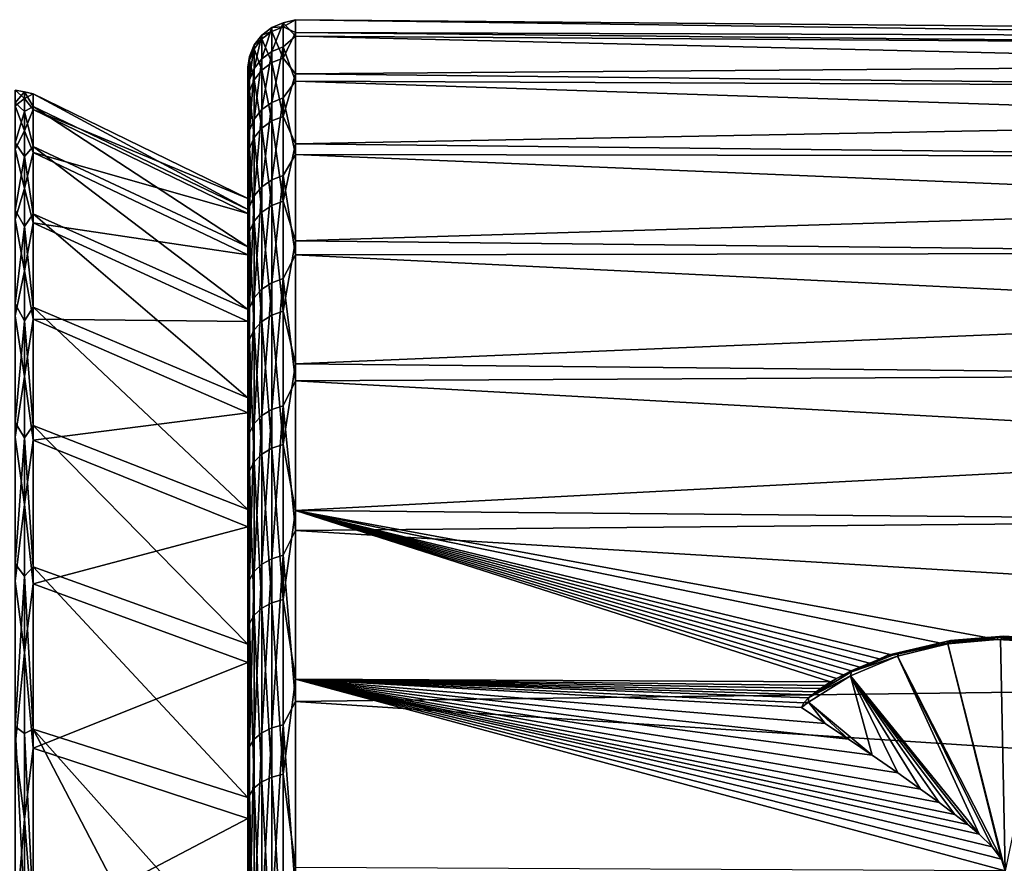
# Model space of a CAD drawing. Header units: metres. Extents: x -22 to 80, y -171 to 22.
# Tile 75 of 77: x 51 to 62, y 12 to 21. Entities that reach past the tile are written whole.
import ezdxf

# ---------------------------------------------------------------- set-up
doc = ezdxf.new("R2010")
doc.units = ezdxf.units.M
doc.layers.add('solid_12421142', color=7, linetype='CONTINUOUS')

msp = doc.modelspace()

# ---------------------------------------------------------------- linework, layer by layer
at = {"layer": 'solid_12421142'}
for points in [[(53.852867, 20.659967, 71.352921), (53.974617, 20.708698, 71.360832), (53.974617, 20.960333, 68.899902)], [(53.852867, 20.911009, 68.897781), (53.974617, 20.960333, 68.899902), (53.974617, 20.920547, 66.426453)], [(53.852867, 20.659967, 71.352921), (53.974617, 20.960333, 68.899902), (53.852867, 20.911009, 68.897781)], [(53.852867, 20.871319, 66.430161), (53.974617, 20.920547, 66.426453), (53.974617, 20.589897, 63.974892)], [(53.852867, 20.911009, 68.897781), (53.974617, 20.920547, 66.426453), (53.852867, 20.871319, 66.430161)], [(53.974617, 20.960333, 68.899902), (54.104362, 20.822647, 70.689331), (54.104362, 20.995007, 68.15773)], [(53.974617, 20.920547, 66.426453), (54.104362, 20.995007, 68.15773), (54.104362, 20.860704, 65.623825)], [(53.974617, 20.920547, 66.426453), (53.974617, 20.960333, 68.899902), (54.104362, 20.995007, 68.15773)], [(53.974617, 20.960333, 68.899902), (53.974617, 20.708698, 71.360832), (54.104362, 20.822647, 70.689331)], [(53.974617, 20.589897, 63.974892), (53.974617, 20.920547, 66.426453), (54.104362, 20.860704, 65.623825)], [(54.104362, 20.995007, 68.15773), (78.66349, 20.655359, 70.284187), (78.690147, 20.780195, 67.812393)], [(54.104362, 20.860704, 65.623825), (54.104362, 20.995007, 68.15773), (78.690147, 20.780195, 67.812393)], [(54.104362, 20.995007, 68.15773), (54.104362, 20.822647, 70.689331), (78.66349, 20.655359, 70.284187)], [(53.74818, 20.831705, 68.894379), (53.667782, 20.727896, 68.889915), (53.667782, 20.479052, 71.323563)], [(53.74818, 20.831705, 68.894379), (53.74818, 20.792164, 66.436111), (53.667782, 20.727896, 68.889915)], [(53.74818, 20.581615, 71.340202), (53.74818, 20.831705, 68.894379), (53.667782, 20.479052, 71.323563)], [(53.852867, 20.911009, 68.897781), (53.74818, 20.831705, 68.894379), (53.74818, 20.581615, 71.340202)], [(53.852867, 20.911009, 68.897781), (53.852867, 20.871319, 66.430161), (53.74818, 20.831705, 68.894379)], [(53.852867, 20.659967, 71.352921), (53.852867, 20.911009, 68.897781), (53.74818, 20.581615, 71.340202)], [(53.852867, 20.871319, 66.430161), (53.74818, 20.792164, 66.436111), (53.74818, 20.831705, 68.894379)], [(53.852867, 20.871319, 66.430161), (53.852867, 20.541445, 63.984364), (53.74818, 20.792164, 66.436111)], [(53.852867, 20.871319, 66.430161), (53.974617, 20.589897, 63.974892), (53.852867, 20.541445, 63.984364)], [(53.974617, 20.589897, 63.974892), (54.104362, 20.860704, 65.623825), (54.104362, 20.421703, 63.12463)], [(53.974617, 20.708698, 71.360832), (54.104362, 20.346146, 73.181648), (54.104362, 20.822647, 70.689331)], [(54.104362, 20.860704, 65.623825), (78.690147, 20.780195, 67.812393), (78.719467, 20.61067, 65.346458)], [(54.104362, 20.421703, 63.12463), (54.104362, 20.860704, 65.623825), (78.719467, 20.61067, 65.346458)], [(54.104362, 20.822647, 70.689331), (78.640213, 20.237101, 72.725418), (78.66349, 20.655359, 70.284187)], [(54.104362, 20.822647, 70.689331), (54.104362, 20.346146, 73.181648), (78.640213, 20.237101, 72.725418)], [(53.667782, 20.727896, 68.889915), (53.617226, 20.606747, 68.88472), (53.617226, 20.359356, 71.304138)], [(53.667782, 20.727896, 68.889915), (53.667782, 20.688551, 66.443909), (53.617226, 20.606747, 68.88472)], [(53.667782, 20.479052, 71.323563), (53.667782, 20.727896, 68.889915), (53.617226, 20.359356, 71.304138)], [(53.74818, 20.792164, 66.436111), (53.667782, 20.688551, 66.443909), (53.667782, 20.727896, 68.889915)], [(53.74818, 20.792164, 66.436111), (53.74818, 20.463543, 63.999592), (53.667782, 20.688551, 66.443909)], [(53.852867, 20.541445, 63.984364), (53.74818, 20.463543, 63.999592), (53.74818, 20.792164, 66.436111)], [(53.852867, 20.121681, 73.761444), (53.974617, 20.169144, 73.775032), (53.974617, 20.708698, 71.360832)], [(53.852867, 20.121681, 73.761444), (53.974617, 20.708698, 71.360832), (53.852867, 20.659967, 71.352921)], [(53.974617, 20.708698, 71.360832), (53.974617, 20.169144, 73.775032), (54.104362, 20.346146, 73.181648)], [(53.617226, 20.606747, 68.88472), (53.599998, 20.494892, 67.847832), (53.599998, 20.36006, 70.345329)], [(53.617226, 20.606747, 68.88472), (53.617226, 20.567633, 66.453003), (53.599998, 20.494892, 67.847832)], [(53.617226, 20.359356, 71.304138), (53.617226, 20.606747, 68.88472), (53.599998, 20.36006, 70.345329)], [(53.667782, 20.688551, 66.443909), (53.617226, 20.567633, 66.453003), (53.617226, 20.606747, 68.88472)], [(53.667782, 20.688551, 66.443909), (53.667782, 20.361567, 64.019524), (53.617226, 20.567633, 66.453003)], [(53.74818, 20.463543, 63.999592), (53.667782, 20.361567, 64.019524), (53.667782, 20.688551, 66.443909)], [(53.852867, 20.659967, 71.352921), (53.74818, 20.581615, 71.340202), (53.74818, 20.045372, 73.739594)], [(53.852867, 20.121681, 73.761444), (53.852867, 20.659967, 71.352921), (53.74818, 20.045372, 73.739594)], [(54.104362, 20.421703, 63.12463), (78.719467, 20.61067, 65.346458), (78.749031, 20.152344, 62.929161)], [(53.617226, 20.567633, 66.453003), (53.599998, 20.32221, 65.345245), (53.599998, 20.494892, 67.847832)], [(53.617226, 20.567633, 66.453003), (53.617226, 20.242559, 64.042793), (53.599998, 20.32221, 65.345245)], [(53.667782, 20.361567, 64.019524), (53.617226, 20.242559, 64.042793), (53.617226, 20.567633, 66.453003)], [(53.74818, 20.581615, 71.340202), (53.667782, 20.479052, 71.323563), (53.667782, 19.94548, 73.710991)], [(53.74818, 20.045372, 73.739594), (53.74818, 20.581615, 71.340202), (53.667782, 19.94548, 73.710991)], [(53.852867, 20.541445, 63.984364), (53.852867, 19.925978, 61.594398), (53.74818, 20.463543, 63.999592)], [(53.852867, 20.541445, 63.984364), (53.974617, 20.589897, 63.974892), (53.974617, 19.972977, 61.579288)], [(53.852867, 20.541445, 63.984364), (53.974617, 19.972977, 61.579288), (53.852867, 19.925978, 61.594398)], [(53.974617, 19.972977, 61.579288), (53.974617, 20.589897, 63.974892), (54.104362, 20.421703, 63.12463)], [(53.599998, 20.494892, 67.847832), (53.599998, 19.106304, 68.176468), (53.599998, 18.947279, 70.471115)], [(53.599998, 20.494892, 67.847832), (53.599998, 20.32221, 65.345245), (53.599998, 19.106304, 68.176468)], [(53.599998, 20.494892, 67.847832), (53.599998, 18.947279, 70.471115), (53.599998, 18.510639, 72.7388)], [(53.599998, 20.36006, 70.345329), (53.599998, 20.494892, 67.847832), (53.599998, 18.510639, 72.7388)], [(53.667782, 20.479052, 71.323563), (53.617226, 20.359356, 71.304138), (53.617226, 19.828903, 73.677612)], [(53.667782, 19.94548, 73.710991), (53.667782, 20.479052, 71.323563), (53.617226, 19.828903, 73.677612)], [(53.74818, 20.463543, 63.999592), (53.74818, 19.850409, 61.61869), (53.667782, 20.361567, 64.019524)], [(53.852867, 19.925978, 61.594398), (53.74818, 19.850409, 61.61869), (53.74818, 20.463543, 63.999592)], [(53.974617, 19.972977, 61.579288), (54.104362, 20.421703, 63.12463), (54.104362, 19.684414, 60.696644)], [(54.104362, 19.684414, 60.696644), (54.104362, 20.421703, 63.12463), (78.749031, 20.152344, 62.929161)], [(53.599998, 20.36006, 70.345329), (53.599998, 18.510639, 72.7388), (53.599998, 17.807886, 74.926331)], [(53.599998, 20.36006, 70.345329), (53.599998, 17.807886, 74.926331), (53.599998, 16.844633, 77.020782)], [(53.599998, 19.923698, 72.807419), (53.599998, 20.36006, 70.345329), (53.599998, 16.844633, 77.020782)], [(53.617226, 20.359356, 71.304138), (53.599998, 20.36006, 70.345329), (53.599998, 19.923698, 72.807419)], [(53.617226, 19.828903, 73.677612), (53.617226, 20.359356, 71.304138), (53.599998, 19.923698, 72.807419)], [(53.599998, 20.32221, 65.345245), (53.599998, 18.989252, 65.872871), (53.599998, 19.106304, 68.176468)], [(53.599998, 20.32221, 65.345245), (53.599998, 19.848154, 62.891663), (53.599998, 18.989252, 65.872871)], [(53.617226, 20.242559, 64.042793), (53.599998, 19.848154, 62.891663), (53.599998, 20.32221, 65.345245)], [(53.667782, 20.361567, 64.019524), (53.667782, 19.75149, 61.65049), (53.617226, 20.242559, 64.042793)], [(53.74818, 19.850409, 61.61869), (53.667782, 19.75149, 61.65049), (53.667782, 20.361567, 64.019524)], [(53.974617, 20.169144, 73.775032), (54.104362, 19.57246, 75.598282), (54.104362, 20.346146, 73.181648)], [(54.104362, 20.346146, 73.181648), (78.622459, 19.532137, 75.097313), (78.640213, 20.237101, 72.725418)], [(54.104362, 20.346146, 73.181648), (54.104362, 19.57246, 75.598282), (78.622459, 19.532137, 75.097313)], [(51.238167, 20.231705, 67.411316), (51.139996, 20.118286, 65.69413), (51.139996, 20.249544, 68.135933)], [(51.238167, 20.163246, 69.764053), (51.139996, 20.249544, 68.135933), (51.139996, 20.085516, 70.575752)], [(51.238167, 20.163246, 69.764053), (51.238167, 20.231705, 67.411316), (51.139996, 20.249544, 68.135933)], [(51.238167, 20.231705, 67.411316), (51.238167, 20.026564, 65.066544), (51.139996, 20.118286, 65.69413)], [(51.332516, 20.079987, 65.698517), (51.238167, 20.026564, 65.066544), (51.238167, 20.231705, 67.411316)], [(51.332516, 20.210993, 68.135674), (51.238167, 20.231705, 67.411316), (51.238167, 20.163246, 69.764053)], [(51.332516, 20.210993, 68.135674), (51.332516, 20.079987, 65.698517), (51.238167, 20.231705, 67.411316)], [(51.332516, 20.047279, 70.570854), (51.332516, 20.210993, 68.135674), (51.238167, 20.163246, 69.764053)], [(53.599998, 18.989252, 65.872871), (51.332516, 20.079987, 65.698517), (51.332516, 20.210993, 68.135674)], [(53.599998, 19.106304, 68.176468), (51.332516, 20.210993, 68.135674), (51.332516, 20.047279, 70.570854)], [(53.599998, 19.106304, 68.176468), (53.599998, 18.989252, 65.872871), (51.332516, 20.210993, 68.135674)], [(53.617226, 20.242559, 64.042793), (53.617226, 19.636047, 61.687603), (53.599998, 19.848154, 62.891663)], [(53.667782, 19.75149, 61.65049), (53.617226, 19.636047, 61.687603), (53.617226, 20.242559, 64.042793)], [(51.238167, 19.822117, 72.092941), (51.238167, 20.163246, 69.764053), (51.139996, 20.085516, 70.575752)], [(51.238167, 20.026564, 65.066544), (51.139996, 19.693659, 63.28595), (51.139996, 20.118286, 65.69413)], [(51.238167, 19.822117, 72.092941), (51.139996, 20.085516, 70.575752), (51.139996, 19.628597, 72.97802)], [(51.332516, 20.047279, 70.570854), (51.238167, 20.163246, 69.764053), (51.238167, 19.822117, 72.092941)], [(51.332516, 20.079987, 65.698517), (51.332516, 19.656168, 63.294926), (51.238167, 20.026564, 65.066544)], [(53.599998, 18.597242, 63.61076), (51.332516, 19.656168, 63.294926), (51.332516, 20.079987, 65.698517)], [(53.599998, 18.989252, 65.872871), (53.599998, 18.597242, 63.61076), (51.332516, 20.079987, 65.698517)], [(53.852867, 20.121681, 73.761444), (53.74818, 20.045372, 73.739594), (53.74818, 19.230429, 76.059181)], [(53.852867, 19.303637, 76.089867), (53.852867, 20.121681, 73.761444), (53.74818, 19.230429, 76.059181)], [(53.852867, 19.303637, 76.089867), (53.974617, 19.349169, 76.108948), (53.974617, 20.169144, 73.775032)], [(53.852867, 19.303637, 76.089867), (53.974617, 20.169144, 73.775032), (53.852867, 20.121681, 73.761444)], [(53.974617, 20.169144, 73.775032), (53.974617, 19.349169, 76.108948), (54.104362, 19.57246, 75.598282)], [(54.104362, 19.684414, 60.696644), (78.749031, 20.152344, 62.929161), (78.777611, 19.411459, 60.582775)], [(51.238167, 20.026564, 65.066544), (51.238167, 19.550596, 62.761433), (51.139996, 19.693659, 63.28595)], [(51.332516, 19.59123, 72.968536), (51.332516, 20.047279, 70.570854), (51.238167, 19.822117, 72.092941)], [(51.332516, 19.656168, 63.294926), (51.238167, 19.550596, 62.761433), (51.238167, 20.026564, 65.066544)], [(53.599998, 18.947279, 70.471115), (51.332516, 20.047279, 70.570854), (51.332516, 19.59123, 72.968536)], [(53.599998, 18.947279, 70.471115), (53.599998, 19.106304, 68.176468), (51.332516, 20.047279, 70.570854)], [(53.74818, 20.045372, 73.739594), (53.667782, 19.94548, 73.710991), (53.667782, 19.1346, 76.01902)], [(53.74818, 19.230429, 76.059181), (53.74818, 20.045372, 73.739594), (53.667782, 19.1346, 76.01902)], [(53.599998, 19.923698, 72.807419), (53.599998, 16.844633, 77.020782), (53.599998, 15.638061, 78.979141)], [(53.599998, 11.598, 84.897606), (53.599998, 19.923698, 72.807419), (53.599998, 15.638061, 78.979141)], [(53.599998, 11.598, 84.897606), (53.599998, 19.187412, 75.203072), (53.599998, 19.923698, 72.807419)], [(53.617226, 19.828903, 73.677612), (53.599998, 19.923698, 72.807419), (53.599998, 19.187412, 75.203072)], [(53.667782, 19.94548, 73.710991), (53.617226, 19.828903, 73.677612), (53.617226, 19.022762, 75.972153)], [(53.667782, 19.1346, 76.01902), (53.667782, 19.94548, 73.710991), (53.617226, 19.022762, 75.972153)], [(53.852867, 19.925978, 61.594398), (53.852867, 19.033472, 59.293491), (53.74818, 19.850409, 61.61869)], [(53.852867, 19.925978, 61.594398), (53.974617, 19.972977, 61.579288), (53.974617, 19.078365, 59.272957)], [(53.852867, 19.925978, 61.594398), (53.974617, 19.078365, 59.272957), (53.852867, 19.033472, 59.293491)], [(53.974617, 19.078365, 59.272957), (53.974617, 19.972977, 61.579288), (54.104362, 19.684414, 60.696644)], [(51.238167, 19.212925, 74.36647), (51.238167, 19.822117, 72.092941), (51.139996, 19.628597, 72.97802)], [(51.332516, 19.59123, 72.968536), (51.238167, 19.822117, 72.092941), (51.238167, 19.212925, 74.36647)], [(53.599998, 19.848154, 62.891663), (53.599998, 18.597242, 63.61076), (53.599998, 18.989252, 65.872871)], [(53.599998, 19.848154, 62.891663), (53.599998, 19.075512, 60.504463), (53.599998, 18.597242, 63.61076)], [(53.617226, 19.636047, 61.687603), (53.599998, 19.075512, 60.504463), (53.599998, 19.848154, 62.891663)], [(53.617226, 19.022762, 75.972153), (53.617226, 19.828903, 73.677612), (53.599998, 19.187412, 75.203072)], [(53.74818, 19.850409, 61.61869), (53.74818, 18.961288, 59.326511), (53.667782, 19.75149, 61.65049)], [(53.852867, 19.033472, 59.293491), (53.74818, 18.961288, 59.326511), (53.74818, 19.850409, 61.61869)], [(51.238167, 19.550596, 62.761433), (51.139996, 18.981855, 60.946514), (51.139996, 19.693659, 63.28595)], [(53.667782, 19.75149, 61.65049), (53.667782, 18.866798, 59.369732), (53.617226, 19.636047, 61.687603)], [(53.74818, 18.961288, 59.326511), (53.667782, 18.866798, 59.369732), (53.667782, 19.75149, 61.65049)], [(53.974617, 19.078365, 59.272957), (54.104362, 19.684414, 60.696644), (54.104362, 18.659609, 58.375336)], [(54.104362, 18.659609, 58.375336), (54.104362, 19.684414, 60.696644), (78.777611, 19.411459, 60.582775)], [(51.238167, 19.212925, 74.36647), (51.139996, 19.628597, 72.97802), (51.139996, 18.88545, 75.307686)], [(51.332516, 19.656168, 63.294926), (51.332516, 18.945717, 60.959942), (51.238167, 19.550596, 62.761433)], [(51.332516, 18.849497, 75.293777), (51.332516, 19.59123, 72.968536), (51.238167, 19.212925, 74.36647)], [(53.599998, 17.934906, 61.409184), (51.332516, 18.945717, 60.959942), (51.332516, 19.656168, 63.294926)], [(53.599998, 18.597242, 63.61076), (53.599998, 17.934906, 61.409184), (51.332516, 19.656168, 63.294926)], [(53.599998, 18.510639, 72.7388), (51.332516, 19.59123, 72.968536), (51.332516, 18.849497, 75.293777)], [(53.599998, 18.510639, 72.7388), (53.599998, 18.947279, 70.471115), (51.332516, 19.59123, 72.968536)], [(53.617226, 19.636047, 61.687603), (53.617226, 18.756527, 59.420174), (53.599998, 19.075512, 60.504463)], [(53.667782, 18.866798, 59.369732), (53.617226, 18.756527, 59.420174), (53.617226, 19.636047, 61.687603)], [(53.974617, 19.349169, 76.108948), (54.104362, 18.512894, 77.903938), (54.104362, 19.57246, 75.598282)], [(54.104362, 19.57246, 75.598282), (78.610596, 18.551039, 77.366936), (78.622459, 19.532137, 75.097313)], [(54.104362, 19.57246, 75.598282), (54.104362, 18.512894, 77.903938), (78.610596, 18.551039, 77.366936)], [(51.238167, 19.550596, 62.761433), (51.238167, 18.810242, 60.527168), (51.139996, 18.981855, 60.946514)], [(51.332516, 18.945717, 60.959942), (51.238167, 18.810242, 60.527168), (51.238167, 19.550596, 62.761433)], [(54.104362, 18.659609, 58.375336), (78.777611, 19.411459, 60.582775), (78.803917, 18.39266, 58.329403)], [(53.852867, 19.303637, 76.089867), (53.74818, 19.230429, 76.059181), (53.74818, 18.148119, 78.266724)], [(53.852867, 18.217207, 78.305809), (53.852867, 19.303637, 76.089867), (53.74818, 18.148119, 78.266724)], [(53.852867, 18.217207, 78.305809), (53.974617, 18.260178, 78.330116), (53.974617, 19.349169, 76.108948)], [(53.852867, 18.217207, 78.305809), (53.974617, 19.349169, 76.108948), (53.852867, 19.303637, 76.089867)], [(53.974617, 19.349169, 76.108948), (53.974617, 18.260178, 78.330116), (54.104362, 18.512894, 77.903938)], [(51.238167, 18.343912, 76.553909), (51.238167, 19.212925, 74.36647), (51.139996, 18.88545, 75.307686)], [(51.332516, 18.849497, 75.293777), (51.238167, 19.212925, 74.36647), (51.238167, 18.343912, 76.553909)], [(53.599998, 13.571583, 83.358376), (53.599998, 18.169554, 77.482254), (53.599998, 19.187412, 75.203072)], [(53.617226, 19.022762, 75.972153), (53.599998, 19.187412, 75.203072), (53.599998, 18.169554, 77.482254)], [(53.599998, 11.598, 84.897606), (53.599998, 13.571583, 83.358376), (53.599998, 19.187412, 75.203072)], [(53.74818, 19.230429, 76.059181), (53.667782, 19.1346, 76.01902), (53.667782, 18.057682, 78.215561)], [(53.74818, 18.148119, 78.266724), (53.74818, 19.230429, 76.059181), (53.667782, 18.057682, 78.215561)], [(53.599998, 19.075512, 60.504463), (53.599998, 17.934906, 61.409184), (53.599998, 18.597242, 63.61076)], [(53.599998, 19.075512, 60.504463), (53.599998, 18.021666, 58.239872), (53.599998, 17.934906, 61.409184)], [(53.617226, 18.756527, 59.420174), (53.599998, 18.021666, 58.239872), (53.599998, 19.075512, 60.504463)], [(53.667782, 19.1346, 76.01902), (53.617226, 19.022762, 75.972153), (53.617226, 17.952141, 78.155853)], [(53.667782, 18.057682, 78.215561), (53.667782, 19.1346, 76.01902), (53.617226, 17.952141, 78.155853)], [(53.852867, 19.033472, 59.293491), (53.974617, 19.078365, 59.272957), (53.974617, 17.918501, 57.087959)], [(53.974617, 17.918501, 57.087959), (53.974617, 19.078365, 59.272957), (54.104362, 18.659609, 58.375336)], [(51.238167, 18.810242, 60.527168), (51.139996, 17.993252, 58.70993), (51.139996, 18.981855, 60.946514)], [(51.332516, 18.945717, 60.959942), (51.332516, 17.958998, 58.727615), (51.238167, 18.810242, 60.527168)], [(53.599998, 17.002089, 59.281403), (51.332516, 17.958998, 58.727615), (51.332516, 18.945717, 60.959942)], [(53.599998, 17.934906, 61.409184), (53.599998, 17.002089, 59.281403), (51.332516, 18.945717, 60.959942)], [(53.617226, 17.952141, 78.155853), (53.617226, 19.022762, 75.972153), (53.599998, 18.169554, 77.482254)], [(53.74818, 18.961288, 59.326511), (53.74818, 17.80854, 57.154922), (53.667782, 18.866798, 59.369732)], [(53.852867, 19.033472, 59.293491), (53.852867, 17.876335, 57.113636), (53.74818, 18.961288, 59.326511)], [(53.852867, 17.876335, 57.113636), (53.74818, 17.80854, 57.154922), (53.74818, 18.961288, 59.326511)], [(53.852867, 19.033472, 59.293491), (53.974617, 17.918501, 57.087959), (53.852867, 17.876335, 57.113636)], [(51.238167, 18.343912, 76.553909), (51.139996, 18.88545, 75.307686), (51.139996, 17.866909, 77.530792)], [(51.332516, 17.832895, 77.51265), (51.332516, 18.849497, 75.293777), (51.238167, 18.343912, 76.553909)], [(53.599998, 17.807886, 74.926331), (51.332516, 18.849497, 75.293777), (51.332516, 17.832895, 77.51265)], [(53.599998, 17.807886, 74.926331), (53.599998, 18.510639, 72.7388), (51.332516, 18.849497, 75.293777)], [(53.667782, 18.866798, 59.369732), (53.667782, 17.719795, 57.208965), (53.617226, 18.756527, 59.420174)], [(53.74818, 17.80854, 57.154922), (53.667782, 17.719795, 57.208965), (53.667782, 18.866798, 59.369732)], [(51.238167, 18.810242, 60.527168), (51.238167, 17.815512, 58.393963), (51.139996, 17.993252, 58.70993)], [(51.332516, 17.958998, 58.727615), (51.238167, 17.815512, 58.393963), (51.238167, 18.810242, 60.527168)], [(53.617226, 18.756527, 59.420174), (53.617226, 17.616228, 57.272038), (53.599998, 18.021666, 58.239872)], [(53.667782, 17.719795, 57.208965), (53.617226, 17.616228, 57.272038), (53.617226, 18.756527, 59.420174)], [(53.974617, 17.918501, 57.087959), (54.104362, 18.659609, 58.375336), (54.104362, 17.362253, 56.194607)], [(54.104362, 17.362253, 56.194607), (54.104362, 18.659609, 58.375336), (78.803917, 18.39266, 58.329403)], [(54.104362, 18.512894, 77.903938), (78.605698, 17.308304, 79.502388), (78.610596, 18.551039, 77.366936)], [(53.974617, 18.260178, 78.330116), (54.104362, 17.182919, 80.064926), (54.104362, 18.512894, 77.903938)], [(54.104362, 18.512894, 77.903938), (54.104362, 17.182919, 80.064926), (78.605698, 17.308304, 79.502388)], [(51.238167, 17.22683, 78.625664), (51.238167, 18.343912, 76.553909), (51.139996, 17.866909, 77.530792)], [(51.332516, 17.832895, 77.51265), (51.238167, 18.343912, 76.553909), (51.238167, 17.22683, 78.625664)], [(54.104362, 17.362253, 56.194607), (78.803917, 18.39266, 58.329403), (78.825806, 17.113037, 56.212444)], [(53.852867, 18.217207, 78.305809), (53.74818, 18.148119, 78.266724), (53.74818, 16.81349, 80.33152)], [(53.852867, 16.877497, 80.378464), (53.852867, 18.217207, 78.305809), (53.74818, 16.81349, 80.33152)], [(53.852867, 16.877497, 80.378464), (53.974617, 16.917307, 80.407661), (53.974617, 18.260178, 78.330116)], [(53.852867, 16.877497, 80.378464), (53.974617, 18.260178, 78.330116), (53.852867, 18.217207, 78.305809)], [(53.974617, 18.260178, 78.330116), (53.974617, 16.917307, 80.407661), (54.104362, 17.182919, 80.064926)], [(53.599998, 15.338311, 81.593277), (53.599998, 16.876783, 79.628975), (53.599998, 18.169554, 77.482254)], [(53.617226, 17.952141, 78.155853), (53.599998, 18.169554, 77.482254), (53.599998, 16.876783, 79.628975)], [(53.599998, 13.571583, 83.358376), (53.599998, 15.338311, 81.593277), (53.599998, 18.169554, 77.482254)], [(53.74818, 18.148119, 78.266724), (53.667782, 18.057682, 78.215561), (53.667782, 16.729704, 80.270065)], [(53.74818, 16.81349, 80.33152), (53.74818, 18.148119, 78.266724), (53.667782, 16.729704, 80.270065)], [(53.599998, 18.021666, 58.239872), (53.599998, 17.002089, 59.281403), (53.599998, 17.934906, 61.409184)], [(53.599998, 18.021666, 58.239872), (53.599998, 16.699995, 56.118164), (53.599998, 17.002089, 59.281403)], [(53.617226, 17.616228, 57.272038), (53.599998, 16.699995, 56.118164), (53.599998, 18.021666, 58.239872)], [(53.667782, 18.057682, 78.215561), (53.617226, 17.952141, 78.155853), (53.617226, 16.631924, 80.198357)], [(53.667782, 16.729704, 80.270065), (53.667782, 18.057682, 78.215561), (53.617226, 16.631924, 80.198357)], [(51.238167, 17.815512, 58.393963), (51.139996, 16.742268, 56.608818), (51.139996, 17.993252, 58.70993)], [(51.332516, 17.958998, 58.727615), (51.332516, 16.710394, 56.630505), (51.238167, 17.815512, 58.393963)], [(53.599998, 15.822146, 57.287811), (51.332516, 16.710394, 56.630505), (51.332516, 17.958998, 58.727615)], [(53.599998, 17.002089, 59.281403), (53.599998, 15.822146, 57.287811), (51.332516, 17.958998, 58.727615)], [(53.617226, 16.631924, 80.198357), (53.617226, 17.952141, 78.155853), (53.599998, 16.876783, 79.628975)], [(53.852867, 17.876335, 57.113636), (53.974617, 17.918501, 57.087959), (53.974617, 16.509508, 55.054676)], [(53.974617, 16.509508, 55.054676), (53.974617, 17.918501, 57.087959), (54.104362, 17.362253, 56.194607)], [(51.238167, 17.22683, 78.625664), (51.139996, 17.866909, 77.530792), (51.139996, 16.58783, 79.614922)], [(51.238167, 17.815512, 58.393963), (51.238167, 16.579857, 56.390659), (51.139996, 16.742268, 56.608818)], [(51.332516, 16.55625, 79.592812), (51.332516, 17.832895, 77.51265), (51.238167, 17.22683, 78.625664)], [(51.332516, 16.710394, 56.630505), (51.238167, 16.579857, 56.390659), (51.238167, 17.815512, 58.393963)], [(53.599998, 16.844633, 77.020782), (51.332516, 17.832895, 77.51265), (51.332516, 16.55625, 79.592812)], [(53.599998, 16.844633, 77.020782), (53.599998, 17.807886, 74.926331), (51.332516, 17.832895, 77.51265)], [(53.74818, 17.80854, 57.154922), (53.74818, 16.408195, 55.134117), (53.667782, 17.719795, 57.208965)], [(53.852867, 17.876335, 57.113636), (53.852867, 16.470659, 55.085136), (53.74818, 17.80854, 57.154922)], [(53.852867, 16.470659, 55.085136), (53.74818, 16.408195, 55.134117), (53.74818, 17.80854, 57.154922)], [(53.852867, 17.876335, 57.113636), (53.974617, 16.509508, 55.054676), (53.852867, 16.470659, 55.085136)], [(53.667782, 17.719795, 57.208965), (53.667782, 16.326429, 55.198231), (53.617226, 17.616228, 57.272038)], [(53.74818, 16.408195, 55.134117), (53.667782, 16.326429, 55.198231), (53.667782, 17.719795, 57.208965)], [(53.617226, 17.616228, 57.272038), (53.617226, 16.231005, 55.273052), (53.599998, 16.699995, 56.118164)], [(53.667782, 16.326429, 55.198231), (53.617226, 16.231005, 55.273052), (53.617226, 17.616228, 57.272038)], [(53.974617, 16.509508, 55.054676), (54.104362, 17.362253, 56.194607), (54.104362, 15.811299, 54.186314)], [(54.104362, 15.811299, 54.186314), (54.104362, 17.362253, 56.194607), (78.825806, 17.113037, 56.212444)], [(54.104362, 17.182919, 80.064926), (78.607712, 15.821156, 81.474892), (78.605698, 17.308304, 79.502388)], [(51.238167, 15.876782, 80.553734), (51.238167, 17.22683, 78.625664), (51.139996, 16.58783, 79.614922)], [(51.332516, 16.55625, 79.592812), (51.238167, 17.22683, 78.625664), (51.238167, 15.876782, 80.553734)], [(53.974617, 16.917307, 80.407661), (54.104362, 15.601966, 82.04969), (54.104362, 17.182919, 80.064926)], [(54.104362, 17.182919, 80.064926), (54.104362, 15.601966, 82.04969), (78.607712, 15.821156, 81.474892)], [(54.104362, 15.811299, 54.186314), (78.825806, 17.113037, 56.212444), (78.842667, 15.591793, 54.263466)], [(53.599998, 16.699995, 56.118164), (53.599998, 15.822146, 57.287811), (53.599998, 17.002089, 59.281403)], [(53.617226, 16.631924, 80.198357), (53.599998, 16.876783, 79.628975), (53.599998, 15.338311, 81.593277)], [(53.852867, 16.877497, 80.378464), (53.74818, 16.81349, 80.33152), (53.74818, 15.245096, 82.224869)], [(53.852867, 15.303133, 82.279022), (53.852867, 16.877497, 80.378464), (53.74818, 15.245096, 82.224869)], [(53.852867, 15.303133, 82.279022), (53.974617, 15.339229, 82.312698), (53.974617, 16.917307, 80.407661)], [(53.852867, 15.303133, 82.279022), (53.974617, 16.917307, 80.407661), (53.852867, 16.877497, 80.378464)], [(53.974617, 16.917307, 80.407661), (53.974617, 15.339229, 82.312698), (54.104362, 15.601966, 82.04969)], [(53.599998, 15.638061, 78.979141), (53.599998, 16.844633, 77.020782), (51.332516, 16.55625, 79.592812)], [(53.74818, 16.81349, 80.33152), (53.667782, 16.729704, 80.270065), (53.667782, 15.169127, 82.153984)], [(53.74818, 15.245096, 82.224869), (53.74818, 16.81349, 80.33152), (53.667782, 15.169127, 82.153984)], [(51.238167, 16.579857, 56.390659), (51.139996, 15.247142, 54.673817), (51.139996, 16.742268, 56.608818)], [(51.332516, 16.710394, 56.630505), (51.332516, 15.218115, 54.699184), (51.238167, 16.579857, 56.390659)], [(53.599998, 14.401774, 55.442307), (51.332516, 15.218115, 54.699184), (51.332516, 16.710394, 56.630505)], [(53.599998, 15.822146, 57.287811), (53.599998, 14.401774, 55.442307), (51.332516, 16.710394, 56.630505)], [(53.599998, 16.699995, 56.118164), (53.599998, 15.125533, 54.170319), (53.599998, 15.822146, 57.287811)], [(53.617226, 16.231005, 55.273052), (53.599998, 15.125533, 54.170319), (53.599998, 16.699995, 56.118164)], [(53.667782, 16.729704, 80.270065), (53.617226, 16.631924, 80.198357), (53.617226, 15.080466, 82.071259)], [(53.667782, 15.169127, 82.153984), (53.667782, 16.729704, 80.270065), (53.617226, 15.080466, 82.071259)], [(51.238167, 15.876782, 80.553734), (51.139996, 16.58783, 79.614922), (51.139996, 15.066861, 81.529678)], [(51.238167, 16.579857, 56.390659), (51.238167, 15.119987, 54.544353), (51.139996, 15.247142, 54.673817)], [(51.332516, 15.218115, 54.699184), (51.238167, 15.119987, 54.544353), (51.238167, 16.579857, 56.390659)], [(51.332516, 15.038177, 81.503922), (51.332516, 16.55625, 79.592812), (51.238167, 15.876782, 80.553734)], [(53.599998, 15.638061, 78.979141), (51.332516, 16.55625, 79.592812), (51.332516, 15.038177, 81.503922)], [(53.617226, 15.080466, 82.071259), (53.617226, 16.631924, 80.198357), (53.599998, 15.338311, 81.593277)], [(53.852867, 16.470659, 55.085136), (53.852867, 14.835985, 53.236198), (53.74818, 16.408195, 55.134117)], [(53.852867, 16.470659, 55.085136), (53.974617, 16.509508, 55.054676), (53.974617, 14.870979, 53.201374)], [(53.852867, 16.470659, 55.085136), (53.974617, 14.870979, 53.201374), (53.852867, 14.835985, 53.236198)], [(53.974617, 14.870979, 53.201374), (53.974617, 16.509508, 55.054676), (54.104362, 15.811299, 54.186314)], [(53.74818, 16.408195, 55.134117), (53.74818, 14.77972, 53.292191), (53.667782, 16.326429, 55.198231)], [(53.852867, 14.835985, 53.236198), (53.74818, 14.77972, 53.292191), (53.74818, 16.408195, 55.134117)], [(53.617226, 16.231005, 55.273052), (53.617226, 14.620116, 53.451015), (53.599998, 15.125533, 54.170319)], [(53.667782, 16.326429, 55.198231), (53.667782, 14.706069, 53.365482), (53.617226, 16.231005, 55.273052)], [(53.667782, 14.706069, 53.365482), (53.617226, 14.620116, 53.451015), (53.617226, 16.231005, 55.273052)], [(53.74818, 14.77972, 53.292191), (53.667782, 14.706069, 53.365482), (53.667782, 16.326429, 55.198231)], [(51.238167, 14.312031, 82.312027), (51.238167, 15.876782, 80.553734), (51.139996, 15.066861, 81.529678)], [(51.332516, 15.038177, 81.503922), (51.238167, 15.876782, 80.553734), (51.238167, 14.312031, 82.312027)], [(53.599998, 15.125533, 54.170319), (53.599998, 14.401774, 55.442307), (53.599998, 15.822146, 57.287811)], [(54.104362, 15.601966, 82.04969), (78.616852, 14.110256, 83.257095), (78.607712, 15.821156, 81.474892)], [(53.974617, 14.870979, 53.201374), (54.104362, 15.811299, 54.186314), (54.104362, 14.029399, 52.379784)], [(61.519165, 14.4484, 52.855595), (54.104362, 15.811299, 54.186314), (78.842667, 15.591793, 54.263466)], [(59.756546, 14.000879, 52.420471), (54.104362, 14.029399, 52.379784), (54.104362, 15.811299, 54.186314)], [(59.820698, 14.038455, 52.455074), (59.756546, 14.000879, 52.420471), (54.104362, 15.811299, 54.186314)], [(59.892868, 14.07748, 52.491261), (59.820698, 14.038455, 52.455074), (54.104362, 15.811299, 54.186314)], [(59.974033, 14.117767, 52.528881), (59.892868, 14.07748, 52.491261), (54.104362, 15.811299, 54.186314)], [(60.065319, 14.159038, 52.567726), (59.974033, 14.117767, 52.528881), (54.104362, 15.811299, 54.186314)], [(60.167984, 14.200893, 52.607452), (60.065319, 14.159038, 52.567726), (54.104362, 15.811299, 54.186314)], [(60.283459, 14.242803, 52.647598), (60.167984, 14.200893, 52.607452), (54.104362, 15.811299, 54.186314)], [(60.413288, 14.284039, 52.687504), (60.283459, 14.242803, 52.647598), (54.104362, 15.811299, 54.186314)], [(60.956211, 14.40298, 52.806347), (60.413288, 14.284039, 52.687504), (54.104362, 15.811299, 54.186314)], [(61.519165, 14.4484, 52.855595), (60.956211, 14.40298, 52.806347), (54.104362, 15.811299, 54.186314)], [(53.599998, 14.204897, 80.780243), (53.599998, 15.638061, 78.979141), (51.332516, 15.038177, 81.503922)], [(53.599998, 11.598, 84.897606), (53.599998, 15.638061, 78.979141), (53.599998, 14.204897, 80.780243)], [(53.974617, 15.339229, 82.312698), (54.104362, 13.793124, 83.829239), (54.104362, 15.601966, 82.04969)], [(54.104362, 15.601966, 82.04969), (54.104362, 13.793124, 83.829239), (78.616852, 14.110256, 83.257095)], [(61.519165, 14.4484, 52.855595), (78.842667, 15.591793, 54.263466), (78.852852, 13.85198, 52.510799)], [(53.617226, 15.080466, 82.071259), (53.599998, 15.338311, 81.593277), (53.599998, 13.571583, 83.358376)], [(53.852867, 15.303133, 82.279022), (53.74818, 15.245096, 82.224869), (53.74818, 13.464745, 83.920441)], [(53.852867, 13.516004, 83.981049), (53.852867, 15.303133, 82.279022), (53.74818, 13.464745, 83.920441)], [(53.852867, 13.516004, 83.981049), (53.974617, 13.547884, 84.018745), (53.974617, 15.339229, 82.312698)], [(53.852867, 13.516004, 83.981049), (53.974617, 15.339229, 82.312698), (53.852867, 15.303133, 82.279022)], [(53.974617, 15.339229, 82.312698), (53.974617, 13.547884, 84.018745), (54.104362, 13.793124, 83.829239)], [(51.238167, 15.119987, 54.544353), (51.139996, 13.529678, 52.93314), (51.139996, 15.247142, 54.673817)], [(51.332516, 15.218115, 54.699184), (51.332516, 13.503922, 52.961823), (51.238167, 15.119987, 54.544353)], [(53.599998, 12.782636, 53.797684), (51.332516, 13.503922, 52.961823), (51.332516, 15.218115, 54.699184)], [(53.599998, 14.401774, 55.442307), (53.599998, 12.782636, 53.797684), (51.332516, 15.218115, 54.699184)], [(53.74818, 15.245096, 82.224869), (53.667782, 15.169127, 82.153984), (53.667782, 13.397646, 83.84111)], [(53.74818, 13.464745, 83.920441), (53.74818, 15.245096, 82.224869), (53.667782, 13.397646, 83.84111)], [(51.238167, 15.119987, 54.544353), (51.238167, 13.455647, 52.880013), (51.139996, 13.529678, 52.93314)], [(51.332516, 13.503922, 52.961823), (51.238167, 13.455647, 52.880013), (51.238167, 15.119987, 54.544353)], [(53.599998, 15.125533, 54.170319), (53.599998, 12.782636, 53.797684), (53.599998, 14.401774, 55.442307)], [(53.599998, 15.125533, 54.170319), (53.599998, 13.330617, 52.43256), (53.599998, 12.782636, 53.797684)], [(53.617226, 14.620116, 53.451015), (53.599998, 13.330617, 52.43256), (53.599998, 15.125533, 54.170319)], [(53.667782, 15.169127, 82.153984), (53.617226, 15.080466, 82.071259), (53.617226, 13.319341, 83.74852)], [(53.667782, 13.397646, 83.84111), (53.667782, 15.169127, 82.153984), (53.617226, 13.319341, 83.74852)], [(51.238167, 14.312031, 82.312027), (51.139996, 15.066861, 81.529678), (51.139996, 13.326183, 83.247139)], [(51.332516, 13.300814, 83.218117), (51.332516, 15.038177, 81.503922), (51.238167, 14.312031, 82.312027)], [(53.599998, 14.204897, 80.780243), (51.332516, 15.038177, 81.503922), (51.332516, 13.300814, 83.218117)], [(53.617226, 13.319341, 83.74852), (53.617226, 15.080466, 82.071259), (53.599998, 13.571583, 83.358376)], [(53.74818, 14.77972, 53.292191), (53.74818, 12.945758, 51.654751), (53.667782, 14.706069, 53.365482)], [(53.852867, 14.835985, 53.236198), (53.852867, 12.995041, 51.592525), (53.74818, 14.77972, 53.292191)], [(53.852867, 12.995041, 51.592525), (53.74818, 12.945758, 51.654751), (53.74818, 14.77972, 53.292191)], [(53.852867, 14.835985, 53.236198), (53.974617, 14.870979, 53.201374), (53.974617, 13.025692, 51.553825)], [(53.852867, 14.835985, 53.236198), (53.974617, 13.025692, 51.553825), (53.852867, 12.995041, 51.592525)], [(53.974617, 13.025692, 51.553825), (53.974617, 14.870979, 53.201374), (54.104362, 14.029399, 52.379784)], [(53.667782, 14.706069, 53.365482), (53.667782, 12.881246, 51.736202), (53.617226, 14.620116, 53.451015)], [(53.74818, 12.945758, 51.654751), (53.667782, 12.881246, 51.736202), (53.667782, 14.706069, 53.365482)], [(53.617226, 14.620116, 53.451015), (53.617226, 12.805958, 51.831261), (53.599998, 13.330617, 52.43256)], [(53.667782, 12.881246, 51.736202), (53.617226, 12.805958, 51.831261), (53.617226, 14.620116, 53.451015)], [(60.95575, 14.419609, 52.782433), (61.519096, 14.473302, 52.820026), (61.024323, 14.440388, 52.693821)], [(60.95575, 14.419609, 52.782433), (60.956211, 14.40298, 52.806347), (61.519096, 14.473302, 52.820026)], [(61.519096, 14.473302, 52.820026), (60.956211, 14.40298, 52.806347), (61.519165, 14.4484, 52.855595)], [(61.519096, 14.473302, 52.820026), (61.585278, 14.484479, 52.724693), (61.024323, 14.440388, 52.693821)], [(61.024323, 14.440388, 52.693821), (61.585278, 14.484479, 52.724693), (61.551586, 14.454214, 52.684818)], [(61.519096, 14.473302, 52.820026), (62.132198, 14.454415, 52.747948), (61.585278, 14.484479, 52.724693)], [(62.085068, 14.443377, 52.799072), (62.132198, 14.454415, 52.747948), (61.519096, 14.473302, 52.820026)], [(61.519096, 14.473302, 52.820026), (61.519165, 14.4484, 52.855595), (62.08379, 14.418972, 52.834274)], [(61.519096, 14.473302, 52.820026), (62.08379, 14.418972, 52.834274), (62.085068, 14.443377, 52.799072)], [(61.585278, 14.484479, 52.724693), (62.107609, 14.419755, 52.660686), (61.551586, 14.454214, 52.684818)], [(61.585278, 14.484479, 52.724693), (62.132198, 14.454415, 52.747948), (62.107609, 14.419755, 52.660686)], [(60.361481, 14.282948, 52.627884), (60.95575, 14.419609, 52.782433), (60.482349, 14.313931, 52.605274)], [(60.361481, 14.282948, 52.627884), (60.413288, 14.284039, 52.687504), (60.95575, 14.419609, 52.782433)], [(60.95575, 14.419609, 52.782433), (60.413288, 14.284039, 52.687504), (60.956211, 14.40298, 52.806347)], [(60.482349, 14.313931, 52.605274), (60.997173, 14.405343, 52.650597), (60.46283, 14.27477, 52.55917)], [(60.46283, 14.27477, 52.55917), (60.997173, 14.405343, 52.650597), (61.561638, 12.129462, 50.942368)], [(60.95575, 14.419609, 52.782433), (61.024323, 14.440388, 52.693821), (60.482349, 14.313931, 52.605274)], [(60.482349, 14.313931, 52.605274), (61.024323, 14.440388, 52.693821), (60.997173, 14.405343, 52.650597)], [(61.024323, 14.440388, 52.693821), (61.551586, 14.454214, 52.684818), (60.997173, 14.405343, 52.650597)], [(60.997173, 14.405343, 52.650597), (61.551586, 14.454214, 52.684818), (61.60001, 12.005061, 50.854996)], [(60.997173, 14.405343, 52.650597), (61.60001, 12.005061, 50.854996), (61.561638, 12.129462, 50.942368)], [(62.08379, 14.418972, 52.834274), (61.519165, 14.4484, 52.855595), (78.852852, 13.85198, 52.510799)], [(61.551586, 14.454214, 52.684818), (62.107609, 14.419755, 52.660686), (61.60001, 12.005061, 50.854996)], [(51.238167, 12.553732, 83.876785), (51.238167, 14.312031, 82.312027), (51.139996, 13.326183, 83.247139)], [(51.332516, 13.300814, 83.218117), (51.238167, 14.312031, 82.312027), (51.238167, 12.553732, 83.876785)], [(60.361481, 14.282948, 52.627884), (59.820698, 14.038455, 52.455074), (60.283459, 14.242803, 52.647598)], [(60.361481, 14.282948, 52.627884), (59.97723, 14.109278, 52.461975), (59.820698, 14.038455, 52.455074)], [(59.97723, 14.109278, 52.461975), (60.46283, 14.27477, 52.55917), (59.966343, 14.066841, 52.413574)], [(59.966343, 14.066841, 52.413574), (60.46283, 14.27477, 52.55917), (61.327168, 12.393173, 51.130455)], [(60.361481, 14.282948, 52.627884), (60.482349, 14.313931, 52.605274), (59.97723, 14.109278, 52.461975)], [(59.97723, 14.109278, 52.461975), (60.482349, 14.313931, 52.605274), (60.46283, 14.27477, 52.55917)], [(60.361481, 14.282948, 52.627884), (60.283459, 14.242803, 52.647598), (60.413288, 14.284039, 52.687504)], [(60.46283, 14.27477, 52.55917), (61.561638, 12.129462, 50.942368), (61.465946, 12.261011, 51.035648)], [(60.46283, 14.27477, 52.55917), (61.465946, 12.261011, 51.035648), (61.327168, 12.393173, 51.130455)], [(53.599998, 12.558178, 82.400871), (53.599998, 14.204897, 80.780243), (51.332516, 13.300814, 83.218117)], [(53.599998, 11.598, 84.897606), (53.599998, 14.204897, 80.780243), (53.599998, 12.558178, 82.400871)], [(60.283459, 14.242803, 52.647598), (59.820698, 14.038455, 52.455074), (60.167984, 14.200893, 52.607452)], [(60.167984, 14.200893, 52.607452), (59.820698, 14.038455, 52.455074), (60.065319, 14.159038, 52.567726)], [(60.065319, 14.159038, 52.567726), (59.820698, 14.038455, 52.455074), (59.974033, 14.117767, 52.528881)], [(54.104362, 13.793124, 83.829239), (78.632225, 12.199181, 84.824173), (78.616852, 14.110256, 83.257095)], [(59.524242, 13.788478, 52.218662), (59.966343, 14.066841, 52.413574), (60.195457, 13.228561, 51.764511)], [(59.524242, 13.788478, 52.218662), (59.525398, 13.833038, 52.26857), (59.966343, 14.066841, 52.413574)], [(59.97723, 14.109278, 52.461975), (59.525398, 13.833038, 52.26857), (59.820698, 14.038455, 52.455074)], [(59.97723, 14.109278, 52.461975), (59.966343, 14.066841, 52.413574), (59.525398, 13.833038, 52.26857)], [(59.974033, 14.117767, 52.528881), (59.820698, 14.038455, 52.455074), (59.892868, 14.07748, 52.491261)], [(59.966343, 14.066841, 52.413574), (61.327168, 12.393173, 51.130455), (61.206844, 12.494912, 51.204361)], [(59.966343, 14.066841, 52.413574), (61.206844, 12.494912, 51.204361), (61.068501, 12.603076, 51.283859)], [(59.966343, 14.066841, 52.413574), (61.068501, 12.603076, 51.283859), (60.903206, 12.727385, 51.376495)], [(59.966343, 14.066841, 52.413574), (60.903206, 12.727385, 51.376495), (60.706676, 12.87042, 51.484814)], [(59.966343, 14.066841, 52.413574), (60.706676, 12.87042, 51.484814), (60.467098, 13.040138, 51.615818)], [(59.966343, 14.066841, 52.413574), (60.467098, 13.040138, 51.615818), (60.195457, 13.228561, 51.764511)], [(53.974617, 13.025692, 51.553825), (54.104362, 14.029399, 52.379784), (54.104362, 12.042581, 50.801411)], [(61.60001, 12.005061, 50.854996), (54.104362, 12.042581, 50.801411), (54.104362, 14.029399, 52.379784)], [(61.561638, 12.129462, 50.942368), (61.60001, 12.005061, 50.854996), (54.104362, 14.029399, 52.379784)], [(61.465946, 12.261011, 51.035648), (61.561638, 12.129462, 50.942368), (54.104362, 14.029399, 52.379784)], [(61.327168, 12.393173, 51.130455), (61.465946, 12.261011, 51.035648), (54.104362, 14.029399, 52.379784)], [(61.206844, 12.494912, 51.204361), (61.327168, 12.393173, 51.130455), (54.104362, 14.029399, 52.379784)], [(61.068501, 12.603076, 51.283859), (61.206844, 12.494912, 51.204361), (54.104362, 14.029399, 52.379784)], [(60.903206, 12.727385, 51.376495), (61.068501, 12.603076, 51.283859), (54.104362, 14.029399, 52.379784)], [(60.706676, 12.87042, 51.484814), (60.903206, 12.727385, 51.376495), (54.104362, 14.029399, 52.379784)], [(60.467098, 13.040138, 51.615818), (60.706676, 12.87042, 51.484814), (54.104362, 14.029399, 52.379784)], [(60.195457, 13.228561, 51.764511), (60.467098, 13.040138, 51.615818), (54.104362, 14.029399, 52.379784)], [(59.947643, 13.397509, 51.900829), (60.195457, 13.228561, 51.764511), (54.104362, 14.029399, 52.379784)], [(59.700329, 13.563833, 52.03788), (59.947643, 13.397509, 51.900829), (54.104362, 14.029399, 52.379784)], [(59.449879, 13.73017, 52.177837), (59.700329, 13.563833, 52.03788), (54.104362, 14.029399, 52.379784)], [(59.474182, 13.781958, 52.223206), (59.449879, 13.73017, 52.177837), (54.104362, 14.029399, 52.379784)], [(59.525398, 13.833038, 52.26857), (59.474182, 13.781958, 52.223206), (54.104362, 14.029399, 52.379784)], [(59.564651, 13.866671, 52.298664), (59.525398, 13.833038, 52.26857), (54.104362, 14.029399, 52.379784)], [(59.604187, 13.897772, 52.326649), (59.564651, 13.866671, 52.298664), (54.104362, 14.029399, 52.379784)], [(59.648972, 13.930491, 52.356247), (59.604187, 13.897772, 52.326649), (54.104362, 14.029399, 52.379784)], [(59.699551, 13.96487, 52.38752), (59.648972, 13.930491, 52.356247), (54.104362, 14.029399, 52.379784)], [(59.756546, 14.000879, 52.420471), (59.699551, 13.96487, 52.38752), (54.104362, 14.029399, 52.379784)], [(59.820698, 14.038455, 52.455074), (59.525398, 13.833038, 52.26857), (59.756546, 14.000879, 52.420471)], [(59.756546, 14.000879, 52.420471), (59.525398, 13.833038, 52.26857), (59.699551, 13.96487, 52.38752)], [(59.699551, 13.96487, 52.38752), (59.525398, 13.833038, 52.26857), (59.648972, 13.930491, 52.356247)], [(59.648972, 13.930491, 52.356247), (59.525398, 13.833038, 52.26857), (59.604187, 13.897772, 52.326649)], [(59.604187, 13.897772, 52.326649), (59.525398, 13.833038, 52.26857), (59.564651, 13.866671, 52.298664)], [(53.974617, 13.547884, 84.018745), (54.104362, 11.782815, 85.377586), (54.104362, 13.793124, 83.829239)], [(54.104362, 13.793124, 83.829239), (54.104362, 11.782815, 85.377586), (78.632225, 12.199181, 84.824173)], [(59.524242, 13.788478, 52.218662), (59.700329, 13.563833, 52.03788), (59.449879, 13.73017, 52.177837)], [(59.524242, 13.788478, 52.218662), (59.449879, 13.73017, 52.177837), (59.474182, 13.781958, 52.223206)], [(59.524242, 13.788478, 52.218662), (59.474182, 13.781958, 52.223206), (59.525398, 13.833038, 52.26857)], [(59.524242, 13.788478, 52.218662), (60.195457, 13.228561, 51.764511), (59.947643, 13.397509, 51.900829)], [(59.524242, 13.788478, 52.218662), (59.947643, 13.397509, 51.900829), (59.700329, 13.563833, 52.03788)], [(51.238167, 11.609341, 51.420143), (51.139996, 11.614923, 51.41217), (51.139996, 13.529678, 52.93314)], [(51.238167, 13.455647, 52.880013), (51.238167, 11.609341, 51.420143), (51.139996, 13.529678, 52.93314)], [(53.617226, 13.319341, 83.74852), (53.599998, 13.571583, 83.358376), (53.599998, 11.598, 84.897606)], [(53.852867, 11.540956, 85.460892), (53.974617, 11.568178, 85.502075), (53.974617, 13.547884, 84.018745)], [(53.852867, 11.540956, 85.460892), (53.974617, 13.547884, 84.018745), (53.852867, 13.516004, 83.981049)], [(53.974617, 13.547884, 84.018745), (53.974617, 11.568178, 85.502075), (54.104362, 11.782815, 85.377586)], [(51.332516, 13.503922, 52.961823), (51.332516, 11.592811, 51.443752), (51.238167, 13.455647, 52.880013)], [(51.238167, 13.455647, 52.880013), (51.332516, 11.592811, 51.443752), (51.238167, 11.609341, 51.420143)], [(52.482151, 11.295122, 51.868893), (51.332516, 11.592811, 51.443752), (51.332516, 13.503922, 52.961823)], [(53.599998, 10.959964, 52.347549), (52.482151, 11.295122, 51.868893), (51.332516, 13.503922, 52.961823)], [(53.599998, 12.782636, 53.797684), (53.599998, 10.959964, 52.347549), (51.332516, 13.503922, 52.961823)], [(53.74818, 13.464745, 83.920441), (53.667782, 13.397646, 83.84111), (53.667782, 11.439895, 85.307983)], [(53.74818, 11.497188, 85.394669), (53.74818, 13.464745, 83.920441), (53.667782, 11.439895, 85.307983)], [(53.852867, 13.516004, 83.981049), (53.74818, 13.464745, 83.920441), (53.74818, 11.497188, 85.394669)], [(53.852867, 11.540956, 85.460892), (53.852867, 13.516004, 83.981049), (53.74818, 11.497188, 85.394669)], [(51.238167, 12.553732, 83.876785), (51.139996, 13.326183, 83.247139), (51.139996, 11.391181, 84.742264)], [(53.599998, 13.330617, 52.43256), (53.599998, 10.959964, 52.347549), (53.599998, 12.782636, 53.797684)], [(53.599998, 13.330617, 52.43256), (53.599998, 11.327157, 50.919125), (53.599998, 10.959964, 52.347549)], [(53.617226, 12.805958, 51.831261), (53.599998, 11.327157, 50.919125), (53.599998, 13.330617, 52.43256)], [(53.617226, 11.373032, 85.206825), (53.617226, 13.319341, 83.74852), (53.599998, 11.598, 84.897606)], [(53.667782, 13.397646, 83.84111), (53.617226, 13.319341, 83.74852), (53.617226, 11.373032, 85.206825)], [(53.667782, 11.439895, 85.307983), (53.667782, 13.397646, 83.84111), (53.617226, 11.373032, 85.206825)], [(51.332516, 11.369494, 84.710396), (51.332516, 13.300814, 83.218117), (51.238167, 12.553732, 83.876785)], [(53.599998, 12.558178, 82.400871), (51.332516, 13.300814, 83.218117), (51.332516, 11.369494, 84.710396)], [(53.852867, 12.995041, 51.592525), (53.974617, 13.025692, 51.553825), (53.974617, 10.999305, 50.134933)], [(53.974617, 10.999305, 50.134933), (53.974617, 13.025692, 51.553825), (54.104362, 12.042581, 50.801411)], [(53.74818, 12.945758, 51.654751), (53.74818, 10.931806, 50.244564), (53.667782, 12.881246, 51.736202)], [(53.852867, 12.995041, 51.592525), (53.852867, 10.973422, 50.176971), (53.74818, 12.945758, 51.654751)], [(53.852867, 10.973422, 50.176971), (53.74818, 10.931806, 50.244564), (53.74818, 12.945758, 51.654751)], [(53.852867, 12.995041, 51.592525), (53.974617, 10.999305, 50.134933), (53.852867, 10.973422, 50.176971)], [(53.617226, 12.805958, 51.831261), (53.617226, 10.813754, 50.436302), (53.599998, 11.327157, 50.919125)], [(53.667782, 12.881246, 51.736202), (53.667782, 10.87733, 50.333046), (53.617226, 12.805958, 51.831261)], [(53.667782, 10.87733, 50.333046), (53.617226, 10.813754, 50.436302), (53.617226, 12.805958, 51.831261)], [(53.74818, 10.931806, 50.244564), (53.667782, 10.87733, 50.333046), (53.667782, 12.881246, 51.736202)], [(51.238167, 10.625667, 85.22683), (51.238167, 12.553732, 83.876785), (51.139996, 11.391181, 84.742264)], [(51.332516, 11.369494, 84.710396), (51.238167, 12.553732, 83.876785), (51.238167, 10.625667, 85.22683)], [(53.599998, 10.733293, 83.807953), (53.599998, 12.558178, 82.400871), (51.332516, 11.369494, 84.710396)], [(53.599998, 9.456953, 86.182846), (53.599998, 12.558178, 82.400871), (53.599998, 10.733293, 83.807953)], [(53.599998, 9.456953, 86.182846), (53.599998, 11.598, 84.897606), (53.599998, 12.558178, 82.400871)], [(54.104362, 11.782815, 85.377586), (78.653374, 10.115215, 86.153442), (78.632225, 12.199181, 84.824173)]]:
    msp.add_3dface(points, dxfattribs=at)

doc.saveas('drawing.dxf')
